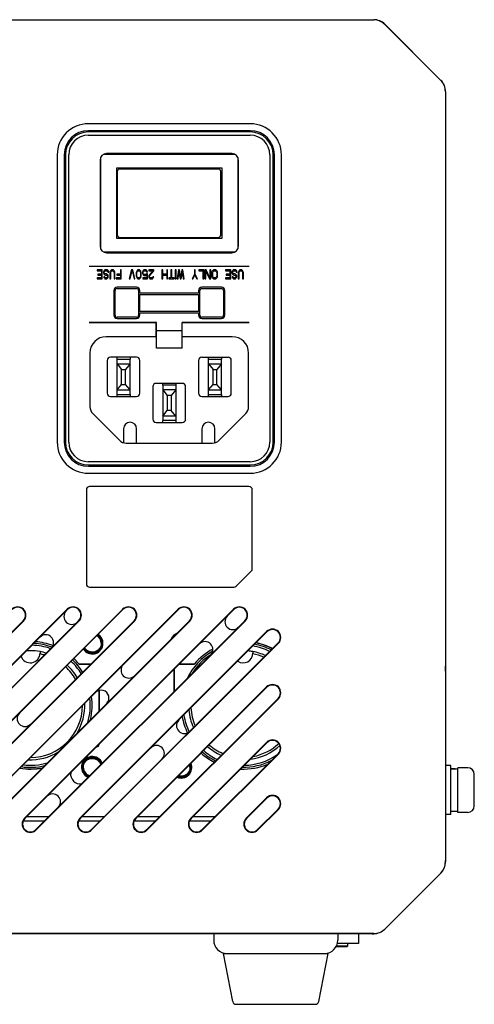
# Model space of a CAD drawing. Header units: millimetres. Extents: x 795 to 2578, y 150 to 1412.
# Tile 11 of 11: x 2192 to 2261, y 729 to 880. Entities that reach past the tile are written whole.
import ezdxf

# ---------------------------------------------------------------- set-up
doc = ezdxf.new("R2010")
doc.units = ezdxf.units.MM
doc.header["$LTSCALE"] = 39.111111
doc.layers.add('06_ALL_SURFS', color=7, linetype='CONTINUOUS')
doc.layers.add('20_ALL_FEATURES', color=7, linetype='CONTINUOUS')

msp = doc.modelspace()

# ---------------------------------------------------------------- linework, layer by layer
at = {"layer": '06_ALL_SURFS', "color": 7}
for p, q in [((2087.74, 879.756), (2245.751, 879.756)), ((2087.749, 879.728), (2245.742, 879.728)), ((2247.435, 879.027), (2256.016, 870.446)), ((2256.043, 870.459), (2247.449, 879.053)), ((2256.718, 868.753), (2256.718, 750.759)), ((2256.746, 868.762), (2256.746, 780.756)), ((2226.846, 863.822), (2202.046, 863.822)), ((2226.846, 862.752), (2202.046, 862.752)), ((2202.039, 862.056), (2226.839, 862.056)), ((2226.846, 862.556), (2202.046, 862.556)), ((2197.28, 859.056), (2197.28, 815.056)), ((2198.35, 859.056), (2198.35, 815.056)), ((2198.546, 859.056), (2198.546, 815.056)), ((2199.039, 815.056), (2199.039, 859.056)), ((2203.839, 858.256), (2203.839, 845.056)), ((2203.939, 844.656), (2203.939, 858.656)), ((2204.439, 859.156), (2224.439, 859.156)), ((2224.039, 859.256), (2204.839, 859.256)), ((2224.939, 858.656), (2224.939, 844.656)), ((2225.039, 845.056), (2225.039, 858.256)), ((2229.839, 859.056), (2229.839, 815.056)), ((2230.346, 815.056), (2230.346, 859.056)), ((2230.542, 815.056), (2230.542, 859.056)), ((2231.611, 815.056), (2231.611, 859.056)), ((2206.389, 846.256), (2206.389, 857.056)), ((2206.389, 857.056), (2222.489, 857.056)), ((2206.53, 846.706), (2206.53, 856.606)), ((2206.83, 856.906), (2221.978, 856.906)), ((2207.289, 857.056), (2207.289, 856.906)), ((2208.439, 856.906), (2208.439, 857.056)), ((2210.039, 856.906), (2210.039, 857.056)), ((2211.089, 856.906), (2211.089, 857.056)), ((2211.989, 857.056), (2211.989, 856.906)), ((2212.239, 856.906), (2212.239, 857.006)), ((2216.57, 857.006), (2212.239, 857.006)), ((2213.239, 857.006), (2213.239, 857.056)), ((2213.439, 857.006), (2213.439, 857.056)), ((2215.439, 857.006), (2215.439, 857.056)), ((2215.639, 857.056), (2215.639, 857.006)), ((2216.57, 857.006), (2216.57, 856.906)), ((2216.721, 856.906), (2216.689, 857.056)), ((2219.421, 856.906), (2219.389, 857.056)), ((2222.268, 856.606), (2222.268, 846.706)), ((2222.489, 857.056), (2222.489, 846.256)), ((2206.53, 855.356), (2206.389, 855.356)), ((2222.268, 856.456), (2222.489, 856.456)), ((2206.389, 852.156), (2206.53, 852.156)), ((2222.268, 852.156), (2222.489, 852.156)), ((2206.53, 851.156), (2206.389, 851.156)), ((2222.489, 851.156), (2222.268, 851.156)), ((2206.389, 847.956), (2206.53, 847.956)), ((2222.489, 846.256), (2206.389, 846.256)), ((2206.83, 846.406), (2221.978, 846.406)), ((2207.289, 846.406), (2207.289, 846.256)), ((2208.439, 846.406), (2208.439, 846.256)), ((2210.039, 846.406), (2210.039, 846.256)), ((2211.089, 846.256), (2211.089, 846.406)), ((2211.989, 846.406), (2211.989, 846.256)), ((2212.239, 846.306), (2212.239, 846.406)), ((2212.239, 846.306), (2216.57, 846.306)), ((2213.239, 846.256), (2213.239, 846.306)), ((2213.439, 846.256), (2213.439, 846.306)), ((2215.439, 846.256), (2215.439, 846.306)), ((2215.639, 846.306), (2215.639, 846.256)), ((2216.57, 846.406), (2216.57, 846.306)), ((2216.721, 846.406), (2216.689, 846.256)), ((2219.421, 846.406), (2219.389, 846.256)), ((2222.489, 846.856), (2222.268, 846.856)), ((2224.439, 844.156), (2204.439, 844.156)), ((2204.839, 844.056), (2224.039, 844.056)), ((2226.689, 841.956), (2202.189, 841.956)), ((2203.389, 841.456), (2203.389, 841.277)), ((2204.177, 841.456), (2203.389, 841.456)), ((2203.389, 841.277), (2204.045, 841.277)), ((2203.389, 840.235), (2203.389, 840.056)), ((2204.045, 840.235), (2203.389, 840.235)), ((2203.389, 840.056), (2204.177, 840.056)), ((2203.477, 840.801), (2203.477, 840.622)), ((2204.045, 840.801), (2203.477, 840.801)), ((2203.477, 840.622), (2204.045, 840.622)), ((2204.045, 841.277), (2204.045, 840.801)), ((2204.045, 840.622), (2204.045, 840.235)), ((2204.177, 840.056), (2204.177, 841.456)), ((2204.395, 841.247), (2204.352, 841.128)), ((2204.352, 841.128), (2204.352, 840.979)), ((2204.352, 840.979), (2204.395, 840.86)), ((2204.483, 841.367), (2204.395, 841.247)), ((2204.395, 840.86), (2204.483, 840.741)), ((2204.549, 840.384), (2204.417, 840.384)), ((2204.417, 840.384), (2204.439, 840.294)), ((2204.439, 840.294), (2204.505, 840.175)), ((2204.57, 841.426), (2204.483, 841.367)), ((2204.483, 841.098), (2204.527, 841.188)), ((2204.483, 841.009), (2204.483, 841.098)), ((2204.527, 840.92), (2204.483, 841.009)), ((2204.483, 840.741), (2204.57, 840.681)), ((2204.505, 840.175), (2204.592, 840.086)), ((2204.527, 841.188), (2204.592, 841.247)), ((2204.592, 840.86), (2204.527, 840.92)), ((2204.57, 840.324), (2204.549, 840.384)), ((2204.68, 841.456), (2204.57, 841.426)), ((2204.57, 840.681), (2204.68, 840.652)), ((2204.614, 840.264), (2204.57, 840.324)), ((2204.592, 841.247), (2204.68, 841.277)), ((2204.68, 840.83), (2204.592, 840.86)), ((2204.592, 840.086), (2204.702, 840.056)), ((2204.68, 840.235), (2204.614, 840.264)), ((2204.855, 841.456), (2204.68, 841.456)), ((2204.68, 841.277), (2204.855, 841.277)), ((2204.811, 840.83), (2204.68, 840.83)), ((2204.68, 840.652), (2204.811, 840.652)), ((2204.811, 840.235), (2204.68, 840.235)), ((2204.702, 840.056), (2204.811, 840.056)), ((2204.899, 840.801), (2204.811, 840.83)), ((2204.811, 840.652), (2204.877, 840.622)), ((2204.877, 840.264), (2204.811, 840.235)), ((2204.811, 840.056), (2204.899, 840.086)), ((2204.964, 841.426), (2204.855, 841.456)), ((2204.855, 841.277), (2204.942, 841.247)), ((2204.877, 840.622), (2204.942, 840.562)), ((2204.942, 840.324), (2204.877, 840.264)), ((2204.986, 840.741), (2204.899, 840.801)), ((2204.899, 840.086), (2204.986, 840.145)), ((2204.942, 841.247), (2205.008, 841.158)), ((2204.942, 840.562), (2204.964, 840.473)), ((2204.964, 840.413), (2204.942, 840.324)), ((2205.074, 841.337), (2204.964, 841.426)), ((2204.964, 840.473), (2204.964, 840.413)), ((2205.074, 840.622), (2204.986, 840.741)), ((2204.986, 840.145), (2205.074, 840.264)), ((2205.008, 841.158), (2205.03, 841.069)), ((2205.03, 841.069), (2205.161, 841.069)), ((2205.139, 841.188), (2205.074, 841.337)), ((2205.095, 840.503), (2205.074, 840.622)), ((2205.074, 840.264), (2205.095, 840.384)), ((2205.095, 840.384), (2205.095, 840.503)), ((2205.161, 841.069), (2205.139, 841.188)), ((2205.358, 841.128), (2205.336, 840.979)), ((2205.336, 840.979), (2205.336, 840.056)), ((2205.336, 840.056), (2205.467, 840.056)), ((2205.402, 841.247), (2205.358, 841.128)), ((2205.489, 841.367), (2205.402, 841.247)), ((2205.467, 840.979), (2205.489, 841.098)), ((2205.467, 840.056), (2205.467, 840.979)), ((2205.577, 841.426), (2205.489, 841.367)), ((2205.489, 841.098), (2205.533, 841.188)), ((2205.533, 841.188), (2205.599, 841.247)), ((2205.686, 841.456), (2205.577, 841.426)), ((2205.599, 841.247), (2205.686, 841.277)), ((2205.774, 841.456), (2205.686, 841.456)), ((2205.686, 841.277), (2205.774, 841.277)), ((2205.883, 841.426), (2205.774, 841.456)), ((2205.774, 841.277), (2205.861, 841.247)), ((2205.861, 841.247), (2205.927, 841.188)), ((2205.97, 841.367), (2205.883, 841.426)), ((2205.927, 841.188), (2205.97, 841.098)), ((2206.058, 841.247), (2205.97, 841.367)), ((2205.97, 841.098), (2205.992, 840.979)), ((2205.992, 840.979), (2205.992, 840.056)), ((2205.992, 840.056), (2206.124, 840.056)), ((2206.102, 841.128), (2206.058, 841.247)), ((2206.124, 840.979), (2206.102, 841.128)), ((2206.124, 840.056), (2206.124, 840.979)), ((2206.299, 840.235), (2206.299, 840.056)), ((2206.955, 840.235), (2206.299, 840.235)), ((2206.299, 840.056), (2207.086, 840.056)), ((2206.386, 840.801), (2206.386, 840.622)), ((2206.955, 840.801), (2206.386, 840.801)), ((2206.386, 840.622), (2206.955, 840.622)), ((2206.955, 841.456), (2206.955, 840.801)), ((2207.086, 841.456), (2206.955, 841.456)), ((2206.955, 840.622), (2206.955, 840.235)), ((2207.086, 840.056), (2207.086, 841.456)), ((2208.661, 841.456), (2208.311, 840.056)), ((2208.311, 840.056), (2208.442, 840.056)), ((2208.442, 840.056), (2208.749, 841.277)), ((2208.836, 841.456), (2208.661, 841.456)), ((2208.749, 841.277), (2209.055, 840.056)), ((2209.186, 840.056), (2208.836, 841.456)), ((2209.055, 840.056), (2209.186, 840.056)), ((2209.383, 841.039), (2209.361, 840.89)), ((2209.361, 840.89), (2209.361, 840.622)), ((2209.361, 840.622), (2209.383, 840.473)), ((2209.405, 841.128), (2209.383, 841.039)), ((2209.383, 840.473), (2209.405, 840.384)), ((2209.449, 841.247), (2209.405, 841.128)), ((2209.405, 840.384), (2209.449, 840.264)), ((2209.514, 841.337), (2209.449, 841.247)), ((2209.449, 840.264), (2209.514, 840.175)), ((2209.47, 840.86), (2209.492, 841.039)), ((2209.47, 840.652), (2209.47, 840.86)), ((2209.492, 840.473), (2209.47, 840.652)), ((2209.492, 841.039), (2209.58, 841.218)), ((2209.58, 840.294), (2209.492, 840.473)), ((2209.624, 841.426), (2209.514, 841.337)), ((2209.514, 840.175), (2209.624, 840.086)), ((2209.58, 841.218), (2209.645, 841.277)), ((2209.645, 840.235), (2209.58, 840.294)), ((2209.755, 841.456), (2209.624, 841.426)), ((2209.624, 840.086), (2209.755, 840.056)), ((2209.645, 841.277), (2209.755, 841.307)), ((2209.755, 840.205), (2209.645, 840.235)), ((2209.886, 841.426), (2209.755, 841.456)), ((2209.755, 841.307), (2209.864, 841.277)), ((2209.864, 840.235), (2209.755, 840.205)), ((2209.755, 840.056), (2209.886, 840.086)), ((2209.864, 841.277), (2209.93, 841.218)), ((2209.93, 840.294), (2209.864, 840.235)), ((2209.995, 841.337), (2209.886, 841.426)), ((2209.886, 840.086), (2209.995, 840.175)), ((2209.93, 841.218), (2210.017, 841.039)), ((2210.017, 840.473), (2209.93, 840.294)), ((2210.061, 841.247), (2209.995, 841.337)), ((2209.995, 840.175), (2210.061, 840.264)), ((2210.017, 841.039), (2210.039, 840.86)), ((2210.039, 840.652), (2210.017, 840.473)), ((2210.039, 840.86), (2210.039, 840.652)), ((2210.105, 841.128), (2210.061, 841.247)), ((2210.061, 840.264), (2210.105, 840.384)), ((2210.127, 841.039), (2210.105, 841.128)), ((2210.105, 840.384), (2210.127, 840.473)), ((2210.149, 840.89), (2210.127, 841.039)), ((2210.127, 840.473), (2210.149, 840.622)), ((2210.149, 840.622), (2210.149, 840.89)), ((2210.367, 841.218), (2210.324, 841.069)), ((2210.324, 841.069), (2210.324, 840.949)), ((2210.324, 840.949), (2210.367, 840.801)), ((2210.433, 841.337), (2210.367, 841.218)), ((2210.367, 840.801), (2210.433, 840.681)), ((2211.002, 840.205), (2210.367, 840.205)), ((2210.367, 840.205), (2210.367, 840.056)), ((2210.367, 840.056), (2211.111, 840.056)), ((2210.542, 841.426), (2210.433, 841.337)), ((2210.433, 841.039), (2210.455, 841.128)), ((2210.433, 840.979), (2210.433, 841.039)), ((2210.455, 840.89), (2210.433, 840.979)), ((2210.433, 840.681), (2210.542, 840.592)), ((2210.455, 841.128), (2210.499, 841.218)), ((2210.499, 840.801), (2210.455, 840.89)), ((2210.499, 841.218), (2210.564, 841.277)), ((2210.564, 840.741), (2210.499, 840.801)), ((2210.652, 841.456), (2210.542, 841.426)), ((2210.542, 840.592), (2210.652, 840.562)), ((2210.564, 841.277), (2210.652, 841.307)), ((2210.652, 840.711), (2210.564, 840.741)), ((2210.783, 841.456), (2210.652, 841.456)), ((2210.652, 841.307), (2210.783, 841.307)), ((2210.783, 840.711), (2210.652, 840.711)), ((2210.652, 840.562), (2210.783, 840.562)), ((2210.892, 841.426), (2210.783, 841.456)), ((2210.783, 841.307), (2210.87, 841.277)), ((2210.87, 840.741), (2210.783, 840.711)), ((2210.783, 840.562), (2210.892, 840.592)), ((2210.87, 841.277), (2210.936, 841.218)), ((2210.958, 840.83), (2210.87, 840.741)), ((2211.002, 841.337), (2210.892, 841.426)), ((2210.892, 840.592), (2211.002, 840.681)), ((2210.936, 841.218), (2210.98, 841.098)), ((2211.111, 840.83), (2210.958, 840.83)), ((2210.98, 841.098), (2211.111, 841.098)), ((2211.067, 841.218), (2211.002, 841.337)), ((2211.002, 840.681), (2211.002, 840.205)), ((2211.111, 841.098), (2211.067, 841.218)), ((2211.111, 840.056), (2211.111, 840.83)), ((2212.074, 841.456), (2211.286, 841.456)), ((2211.286, 841.456), (2211.286, 841.307)), ((2211.286, 841.307), (2211.899, 841.307)), ((2211.308, 840.562), (2211.286, 840.443)), ((2211.286, 840.443), (2211.286, 840.384)), ((2211.286, 840.384), (2211.308, 840.264)), ((2211.352, 840.652), (2211.308, 840.562)), ((2211.308, 840.264), (2211.395, 840.145)), ((2211.899, 841.307), (2211.352, 840.652)), ((2211.395, 840.145), (2211.483, 840.086)), ((2211.417, 840.443), (2211.461, 840.562)), ((2211.417, 840.384), (2211.417, 840.443)), ((2211.461, 840.294), (2211.417, 840.384)), ((2211.461, 840.562), (2212.074, 841.307)), ((2211.527, 840.235), (2211.461, 840.294)), ((2211.483, 840.086), (2211.614, 840.056)), ((2211.636, 840.205), (2211.527, 840.235)), ((2211.614, 840.056), (2211.702, 840.056)), ((2211.724, 840.205), (2211.636, 840.205)), ((2211.702, 840.056), (2211.855, 840.086)), ((2211.833, 840.235), (2211.724, 840.205)), ((2211.899, 840.294), (2211.833, 840.235)), ((2211.855, 840.086), (2211.942, 840.145)), ((2211.942, 840.384), (2211.899, 840.294)), ((2212.052, 840.384), (2211.942, 840.384)), ((2211.942, 840.145), (2212.03, 840.264)), ((2212.03, 840.264), (2212.052, 840.384)), ((2212.074, 841.307), (2212.074, 841.456)), ((2213.43, 841.456), (2213.299, 841.456)), ((2213.299, 841.456), (2213.299, 840.056)), ((2213.299, 840.056), (2213.43, 840.056)), ((2213.43, 840.801), (2213.43, 841.456)), ((2214.042, 840.801), (2213.43, 840.801)), ((2213.43, 840.622), (2214.042, 840.622)), ((2213.43, 840.056), (2213.43, 840.622)), ((2214.174, 841.456), (2214.042, 841.456)), ((2214.042, 841.456), (2214.042, 840.801)), ((2214.042, 840.622), (2214.042, 840.056)), ((2214.042, 840.056), (2214.174, 840.056)), ((2214.174, 840.056), (2214.174, 841.456)), ((2214.699, 840.205), (2214.349, 840.205)), ((2214.349, 840.205), (2214.349, 840.056)), ((2214.349, 840.056), (2215.18, 840.056)), ((2214.83, 841.456), (2214.699, 841.456)), ((2214.699, 841.456), (2214.699, 840.205)), ((2214.83, 840.205), (2214.83, 841.456)), ((2215.18, 840.205), (2214.83, 840.205)), ((2215.18, 840.056), (2215.18, 840.205)), ((2215.486, 841.456), (2215.355, 841.456)), ((2215.355, 841.456), (2215.355, 840.056)), ((2215.355, 840.056), (2215.486, 840.056)), ((2215.486, 840.056), (2215.486, 841.456)), ((2215.836, 841.456), (2215.661, 840.056)), ((2215.661, 840.056), (2215.792, 840.056)), ((2215.792, 840.056), (2215.924, 841.128)), ((2216.011, 841.456), (2215.836, 841.456)), ((2215.924, 841.128), (2216.099, 840.056)), ((2216.186, 840.324), (2216.011, 841.456)), ((2216.099, 840.056), (2216.274, 840.056)), ((2216.361, 841.456), (2216.186, 840.324)), ((2216.274, 840.056), (2216.449, 841.128)), ((2216.536, 841.456), (2216.361, 841.456)), ((2216.449, 841.128), (2216.58, 840.056)), ((2216.711, 840.056), (2216.536, 841.456)), ((2216.58, 840.056), (2216.711, 840.056)), ((2218.286, 840.741), (2217.936, 840.056)), ((2217.936, 840.056), (2218.067, 840.056)), ((2218.067, 840.056), (2218.352, 840.622)), ((2218.417, 841.456), (2218.286, 841.456)), ((2218.286, 841.456), (2218.286, 840.741)), ((2218.352, 840.622), (2218.636, 840.056)), ((2218.417, 840.741), (2218.417, 841.456)), ((2218.767, 840.056), (2218.417, 840.741)), ((2218.636, 840.056), (2218.767, 840.056)), ((2219.73, 841.456), (2218.942, 841.456)), ((2218.942, 841.456), (2218.942, 841.277)), ((2218.942, 841.277), (2219.599, 841.277)), ((2219.599, 841.277), (2219.599, 840.056)), ((2219.599, 840.056), (2219.73, 840.056)), ((2219.73, 840.056), (2219.73, 841.456)), ((2220.102, 841.456), (2219.905, 841.456)), ((2219.905, 841.456), (2219.905, 840.056)), ((2219.905, 840.056), (2220.036, 840.056)), ((2220.036, 840.056), (2220.036, 841.247)), ((2220.036, 841.247), (2220.583, 840.056)), ((2220.649, 840.235), (2220.102, 841.456)), ((2220.583, 840.056), (2220.78, 840.056)), ((2220.78, 841.456), (2220.649, 841.456)), ((2220.649, 841.456), (2220.649, 840.235)), ((2220.78, 840.056), (2220.78, 841.456)), ((2220.977, 841.128), (2220.955, 840.979)), ((2220.955, 840.979), (2220.955, 840.532)), ((2220.955, 840.532), (2220.977, 840.384)), ((2221.02, 841.247), (2220.977, 841.128)), ((2220.977, 840.384), (2221.02, 840.264)), ((2221.108, 841.367), (2221.02, 841.247)), ((2221.02, 840.264), (2221.108, 840.145)), ((2221.086, 840.979), (2221.108, 841.098)), ((2221.086, 840.532), (2221.086, 840.979)), ((2221.108, 840.413), (2221.086, 840.532)), ((2221.195, 841.426), (2221.108, 841.367)), ((2221.108, 841.098), (2221.152, 841.188)), ((2221.152, 840.324), (2221.108, 840.413)), ((2221.108, 840.145), (2221.195, 840.086)), ((2221.152, 841.188), (2221.217, 841.247)), ((2221.217, 840.264), (2221.152, 840.324)), ((2221.305, 841.456), (2221.195, 841.426)), ((2221.195, 840.086), (2221.305, 840.056)), ((2221.217, 841.247), (2221.305, 841.277)), ((2221.305, 840.235), (2221.217, 840.264)), ((2221.48, 841.456), (2221.305, 841.456)), ((2221.305, 841.277), (2221.48, 841.277)), ((2221.48, 840.235), (2221.305, 840.235)), ((2221.305, 840.056), (2221.48, 840.056)), ((2221.589, 841.426), (2221.48, 841.456)), ((2221.48, 841.277), (2221.567, 841.247)), ((2221.567, 840.264), (2221.48, 840.235)), ((2221.48, 840.056), (2221.589, 840.086)), ((2221.567, 841.247), (2221.633, 841.188)), ((2221.633, 840.324), (2221.567, 840.264)), ((2221.677, 841.367), (2221.589, 841.426)), ((2221.589, 840.086), (2221.677, 840.145)), ((2221.633, 841.188), (2221.677, 841.098)), ((2221.677, 840.413), (2221.633, 840.324)), ((2221.764, 841.247), (2221.677, 841.367)), ((2221.677, 841.098), (2221.699, 840.979)), ((2221.699, 840.532), (2221.677, 840.413)), ((2221.677, 840.145), (2221.764, 840.264)), ((2221.699, 840.979), (2221.699, 840.532)), ((2221.808, 841.128), (2221.764, 841.247)), ((2221.764, 840.264), (2221.808, 840.384)), ((2221.83, 840.979), (2221.808, 841.128)), ((2221.808, 840.384), (2221.83, 840.532)), ((2221.83, 840.532), (2221.83, 840.979)), ((2223.842, 841.456), (2223.055, 841.456)), ((2223.055, 841.456), (2223.055, 841.277)), ((2223.055, 841.277), (2223.711, 841.277)), ((2223.711, 840.235), (2223.055, 840.235)), ((2223.055, 840.235), (2223.055, 840.056)), ((2223.055, 840.056), (2223.842, 840.056)), ((2223.711, 840.801), (2223.142, 840.801)), ((2223.142, 840.801), (2223.142, 840.622)), ((2223.142, 840.622), (2223.711, 840.622)), ((2223.711, 841.277), (2223.711, 840.801)), ((2223.711, 840.622), (2223.711, 840.235)), ((2223.842, 840.056), (2223.842, 841.456)), ((2224.061, 841.247), (2224.017, 841.128)), ((2224.017, 841.128), (2224.017, 840.979)), ((2224.017, 840.979), (2224.061, 840.86)), ((2224.149, 841.367), (2224.061, 841.247)), ((2224.061, 840.86), (2224.149, 840.741)), ((2224.214, 840.384), (2224.083, 840.384)), ((2224.083, 840.384), (2224.105, 840.294)), ((2224.105, 840.294), (2224.17, 840.175)), ((2224.236, 841.426), (2224.149, 841.367)), ((2224.149, 841.098), (2224.192, 841.188)), ((2224.149, 841.009), (2224.149, 841.098)), ((2224.192, 840.92), (2224.149, 841.009)), ((2224.149, 840.741), (2224.236, 840.681)), ((2224.17, 840.175), (2224.258, 840.086)), ((2224.192, 841.188), (2224.258, 841.247)), ((2224.258, 840.86), (2224.192, 840.92)), ((2224.236, 840.324), (2224.214, 840.384)), ((2224.345, 841.456), (2224.236, 841.426)), ((2224.236, 840.681), (2224.345, 840.652)), ((2224.28, 840.264), (2224.236, 840.324)), ((2224.258, 841.247), (2224.345, 841.277)), ((2224.345, 840.83), (2224.258, 840.86)), ((2224.258, 840.086), (2224.367, 840.056)), ((2224.345, 840.235), (2224.28, 840.264)), ((2224.52, 841.456), (2224.345, 841.456)), ((2224.345, 841.277), (2224.52, 841.277)), ((2224.477, 840.83), (2224.345, 840.83)), ((2224.345, 840.652), (2224.477, 840.652)), ((2224.477, 840.235), (2224.345, 840.235)), ((2224.367, 840.056), (2224.477, 840.056)), ((2224.564, 840.801), (2224.477, 840.83)), ((2224.477, 840.652), (2224.542, 840.622)), ((2224.542, 840.264), (2224.477, 840.235)), ((2224.477, 840.056), (2224.564, 840.086)), ((2224.63, 841.426), (2224.52, 841.456)), ((2224.52, 841.277), (2224.608, 841.247)), ((2224.542, 840.622), (2224.608, 840.562)), ((2224.608, 840.324), (2224.542, 840.264)), ((2224.652, 840.741), (2224.564, 840.801)), ((2224.564, 840.086), (2224.652, 840.145)), ((2224.608, 841.247), (2224.674, 841.158)), ((2224.608, 840.562), (2224.63, 840.473)), ((2224.63, 840.413), (2224.608, 840.324)), ((2224.739, 841.337), (2224.63, 841.426)), ((2224.63, 840.473), (2224.63, 840.413)), ((2224.739, 840.622), (2224.652, 840.741)), ((2224.652, 840.145), (2224.739, 840.264)), ((2224.674, 841.158), (2224.695, 841.069)), ((2224.695, 841.069), (2224.827, 841.069)), ((2224.805, 841.188), (2224.739, 841.337)), ((2224.761, 840.503), (2224.739, 840.622)), ((2224.739, 840.264), (2224.761, 840.384)), ((2224.761, 840.384), (2224.761, 840.503)), ((2224.827, 841.069), (2224.805, 841.188)), ((2225.024, 841.128), (2225.002, 840.979)), ((2225.002, 840.979), (2225.002, 840.056)), ((2225.002, 840.056), (2225.133, 840.056)), ((2225.067, 841.247), (2225.024, 841.128)), ((2225.155, 841.367), (2225.067, 841.247)), ((2225.133, 840.979), (2225.155, 841.098)), ((2225.133, 840.056), (2225.133, 840.979)), ((2225.242, 841.426), (2225.155, 841.367)), ((2225.155, 841.098), (2225.199, 841.188)), ((2225.199, 841.188), (2225.264, 841.247)), ((2225.352, 841.456), (2225.242, 841.426)), ((2225.264, 841.247), (2225.352, 841.277)), ((2225.439, 841.456), (2225.352, 841.456)), ((2225.352, 841.277), (2225.439, 841.277)), ((2225.549, 841.426), (2225.439, 841.456)), ((2225.439, 841.277), (2225.527, 841.247)), ((2225.527, 841.247), (2225.592, 841.188)), ((2225.636, 841.367), (2225.549, 841.426)), ((2225.592, 841.188), (2225.636, 841.098)), ((2225.724, 841.247), (2225.636, 841.367)), ((2225.636, 841.098), (2225.658, 840.979)), ((2225.658, 840.979), (2225.658, 840.056)), ((2225.658, 840.056), (2225.789, 840.056)), ((2225.767, 841.128), (2225.724, 841.247)), ((2225.789, 840.979), (2225.767, 841.128)), ((2225.789, 840.056), (2225.789, 840.979)), ((2209.439, 838.781), (2206.439, 838.781)), ((2206.439, 838.581), (2209.439, 838.581)), ((2222.439, 838.781), (2219.439, 838.781)), ((2219.439, 838.581), (2222.439, 838.581)), ((2205.939, 838.281), (2205.939, 834.481)), ((2206.139, 834.481), (2206.139, 838.281)), ((2209.739, 838.281), (2209.739, 834.481)), ((2209.939, 837.881), (2209.939, 838.281)), ((2218.939, 837.881), (2209.939, 837.881)), ((2209.939, 837.681), (2218.939, 837.681)), ((2209.939, 835.081), (2209.939, 837.681)), ((2218.939, 838.281), (2218.939, 837.881)), ((2218.939, 837.681), (2218.939, 835.081)), ((2219.139, 834.481), (2219.139, 838.281)), ((2222.739, 838.281), (2222.739, 834.481)), ((2222.939, 834.481), (2222.939, 838.281)), ((2209.439, 834.181), (2206.439, 834.181)), ((2206.439, 833.981), (2209.439, 833.981)), ((2218.939, 835.081), (2209.939, 835.081)), ((2209.939, 834.881), (2218.939, 834.881)), ((2209.939, 834.481), (2209.939, 834.881)), ((2218.939, 834.881), (2218.939, 834.481)), ((2222.439, 834.181), (2219.439, 834.181)), ((2219.439, 833.981), (2222.439, 833.981)), ((2202.189, 833.356), (2212.489, 833.356)), ((2212.439, 831.206), (2212.439, 833.356)), ((2212.489, 829.431), (2212.489, 833.381)), ((2216.389, 829.431), (2216.389, 833.381)), ((2216.389, 833.356), (2226.689, 833.356)), ((2216.439, 831.206), (2216.439, 833.356)), ((2212.439, 831.206), (2204.789, 831.206)), ((2216.389, 832.081), (2212.489, 832.081)), ((2224.089, 831.206), (2216.439, 831.206)), ((2216.389, 829.431), (2212.489, 829.431)), ((2202.289, 828.706), (2202.289, 820.477)), ((2209.439, 828.056), (2205.439, 828.056)), ((2219.439, 828.056), (2223.439, 828.056)), ((2226.589, 820.477), (2226.589, 828.706)), ((2204.939, 827.556), (2204.939, 822.556)), ((2206.439, 827.756), (2208.439, 827.756)), ((2206.439, 822.356), (2206.439, 827.756)), ((2206.439, 827.056), (2208.439, 827.056)), ((2206.439, 827.056), (2207.139, 826.206)), ((2208.439, 827.056), (2207.739, 826.206)), ((2208.439, 822.356), (2208.439, 827.756)), ((2209.939, 822.556), (2209.939, 827.556)), ((2218.939, 827.556), (2218.939, 822.556)), ((2220.439, 827.756), (2222.439, 827.756)), ((2220.439, 822.356), (2220.439, 827.756)), ((2220.439, 827.056), (2222.439, 827.056)), ((2220.439, 827.056), (2221.139, 826.206)), ((2222.439, 827.056), (2221.739, 826.206)), ((2222.439, 822.356), (2222.439, 827.756)), ((2223.939, 822.556), (2223.939, 827.556)), ((2207.139, 826.206), (2207.739, 826.206)), ((2207.139, 823.906), (2207.139, 826.206)), ((2207.739, 823.906), (2207.739, 826.206)), ((2221.139, 826.206), (2221.739, 826.206)), ((2221.139, 823.906), (2221.139, 826.206)), ((2221.739, 823.906), (2221.739, 826.206)), ((2206.439, 823.056), (2207.139, 823.906)), ((2207.139, 823.906), (2207.739, 823.906)), ((2208.439, 823.056), (2207.739, 823.906)), ((2211.939, 823.556), (2211.939, 818.556)), ((2216.439, 824.056), (2212.439, 824.056)), ((2215.439, 823.756), (2213.439, 823.756)), ((2213.439, 823.756), (2213.439, 818.356)), ((2215.439, 823.756), (2215.439, 818.356)), ((2216.939, 818.556), (2216.939, 823.556)), ((2220.439, 823.056), (2221.139, 823.906)), ((2221.139, 823.906), (2221.739, 823.906)), ((2222.439, 823.056), (2221.739, 823.906)), ((2205.439, 822.056), (2209.439, 822.056)), ((2206.439, 823.056), (2208.439, 823.056)), ((2206.439, 822.356), (2208.439, 822.356)), ((2215.439, 823.056), (2213.439, 823.056)), ((2213.439, 823.056), (2214.139, 822.206)), ((2214.739, 822.206), (2214.139, 822.206)), ((2214.139, 822.206), (2214.139, 819.906)), ((2215.439, 823.056), (2214.739, 822.206)), ((2214.739, 822.206), (2214.739, 819.906)), ((2219.439, 822.056), (2223.439, 822.056)), ((2220.439, 823.056), (2222.439, 823.056)), ((2220.439, 822.356), (2222.439, 822.356)), ((2202.729, 819.417), (2206.8, 815.345)), ((2213.439, 819.056), (2214.139, 819.906)), ((2215.439, 819.056), (2213.439, 819.056)), ((2214.739, 819.906), (2214.139, 819.906)), ((2215.439, 819.056), (2214.739, 819.906)), ((2222.079, 815.345), (2226.15, 819.417)), ((2212.439, 818.056), (2216.439, 818.056)), ((2215.439, 818.356), (2213.439, 818.356)), ((2207.439, 817.106), (2207.439, 814.966)), ((2209.439, 814.906), (2209.439, 817.106)), ((2219.439, 817.106), (2219.439, 814.906)), ((2221.439, 814.966), (2221.439, 817.106)), ((2207.861, 814.906), (2221.018, 814.906)), ((2226.839, 812.056), (2202.039, 812.056)), ((2202.046, 811.556), (2226.846, 811.556)), ((2202.046, 811.36), (2226.846, 811.36)), ((2202.046, 810.29), (2226.846, 810.29)), ((2201.746, 807.756), (2201.746, 793.356)), ((2226.646, 808.256), (2202.246, 808.256)), ((2227.146, 795.663), (2227.146, 807.756)), ((2224.692, 793.002), (2226.999, 795.309)), ((2202.246, 792.856), (2224.338, 792.856)), ((2166.818, 757.453), (2198.818, 789.453)), ((2166.868, 757.403), (2198.868, 789.403)), ((2175.303, 757.453), (2207.303, 789.453)), ((2175.353, 757.403), (2207.353, 789.403)), ((2183.789, 757.453), (2215.789, 789.453)), ((2183.838, 757.403), (2215.838, 789.403)), ((2192.274, 757.453), (2224.274, 789.453)), ((2192.323, 757.403), (2224.323, 789.403)), ((2160.079, 755.706), (2192.079, 787.706)), ((2192.129, 787.657), (2160.129, 755.657)), ((2168.565, 755.706), (2200.565, 787.706)), ((2200.614, 787.657), (2168.614, 755.657)), ((2177.05, 755.706), (2209.05, 787.706)), ((2209.099, 787.657), (2177.099, 755.657)), ((2185.535, 755.706), (2217.535, 787.706)), ((2217.585, 787.657), (2185.585, 755.657)), ((2194.021, 755.706), (2226.021, 787.706)), ((2226.07, 787.657), (2194.07, 755.657)), ((2200.759, 757.453), (2229.348, 786.041)), ((2200.809, 757.403), (2229.397, 785.992)), ((2231.094, 784.295), (2202.506, 755.706)), ((2231.144, 784.245), (2202.555, 755.657)), ((2194.646, 782.97), (2194.646, 782.756)), ((2227.246, 782.97), (2227.246, 782.756)), ((2200.578, 781.101), (2202.445, 781.101)), ((2200.587, 781.056), (2200.578, 781.101)), ((2200.587, 781.056), (2202.399, 781.056)), ((2215.2, 776.886), (2215.2, 780.28)), ((2215.246, 776.931), (2215.246, 780.326)), ((2215.976, 781.056), (2218.305, 781.056)), ((2216.021, 781.101), (2218.313, 781.101)), ((2218.313, 781.101), (2218.305, 781.056)), ((2256.746, 780.756), (2256.718, 780.756)), ((2256.725, 780.097), (2256.725, 780.756)), ((2256.746, 779.956), (2256.746, 750.999)), ((2203.646, 777.018), (2203.646, 773.817)), ((2203.691, 777.029), (2203.691, 773.862)), ((2209.245, 757.453), (2229.348, 777.556)), ((2209.294, 757.403), (2229.397, 777.506)), ((2231.094, 775.809), (2210.991, 755.706)), ((2231.144, 775.76), (2211.041, 755.657)), ((2203.346, 768.41), (2203.331, 768.41)), ((2203.691, 768.771), (2203.691, 768.756)), ((2217.73, 757.453), (2229.348, 769.071)), ((2217.779, 757.403), (2229.397, 769.021)), ((2231.094, 767.324), (2219.476, 755.706)), ((2231.144, 767.275), (2219.526, 755.657)), ((2257.546, 758.006), (2257.546, 765.506)), ((2260.146, 765.181), (2258.646, 765.181)), ((2258.646, 758.334), (2258.646, 765.178)), ((2261.146, 759.331), (2261.146, 764.181)), ((2226.215, 757.453), (2229.348, 760.585)), ((2226.265, 757.403), (2229.397, 760.536)), ((2231.094, 758.839), (2227.962, 755.706)), ((2231.144, 758.789), (2228.011, 755.657)), ((2192.085, 757.056), (2195.37, 757.056)), ((2195.97, 757.656), (2192.576, 757.656)), ((2200.57, 757.056), (2203.855, 757.056)), ((2204.455, 757.656), (2201.061, 757.656)), ((2209.055, 757.056), (2212.341, 757.056)), ((2212.941, 757.656), (2209.547, 757.656)), ((2217.541, 757.056), (2220.826, 757.056)), ((2221.426, 757.656), (2218.032, 757.656)), ((2258.646, 758.506), (2257.546, 758.506)), ((2260.146, 758.331), (2258.646, 758.331)), ((2256.016, 749.066), (2247.435, 740.485)), ((2247.624, 740.635), (2255.867, 748.877)), ((2245.742, 739.784), (2087.749, 739.784)), ((2245.503, 739.756), (2087.988, 739.756)), ((2221.246, 739.756), (2221.246, 738.756)), ((2240.246, 739.756), (2240.246, 738.756)), ((2243.395, 739.756), (2243.395, 738.257)), ((2241.646, 737.756), (2239.978, 737.756)), ((2241.746, 737.856), (2240.027, 737.856)), ((2243.395, 738.257), (2240.181, 738.257)), ((2241.646, 737.756), (2241.746, 737.856)), ((2222.746, 736.756), (2238.746, 736.756)), ((2224.168, 729.361), (2222.746, 736.756)), ((2237.324, 729.361), (2238.746, 736.756)), ((2224.659, 728.956), (2236.833, 728.956))]:
    msp.add_line(p, q, dxfattribs=at)
for centre, radius, start, end in [((2245.751, 877.356), 2.4, 45, 90), ((2254.346, 868.762), 2.4, 0, 45), ((2202.046, 859.056), 4.766, 90, 180), ((2202.046, 859.056), 3.696, 90, 180), ((2226.846, 859.056), 4.766, 0, 90), ((2226.846, 859.056), 3.696, 0, 90), ((2202.046, 859.056), 3.5, 90, 180), ((2202.039, 859.056), 3, 90, 180), ((2226.839, 859.056), 3, 0, 90), ((2226.846, 859.056), 3.5, 0, 90), ((2204.839, 858.256), 1, 90, 180), ((2224.039, 858.256), 1, 0, 90), ((2206.83, 856.606), 0.3, 90, 180), ((2206.83, 846.706), 0.3, 180, 270), ((2204.839, 845.056), 1, 180, 270), ((2224.039, 845.056), 1, 270, 0), ((2206.439, 838.281), 0.5, 90, 180), ((2206.439, 838.281), 0.3, 90, 180), ((2209.439, 838.281), 0.5, 0, 90), ((2209.439, 838.281), 0.3, 0, 90), ((2219.439, 838.281), 0.5, 90, 180), ((2219.439, 838.281), 0.3, 90, 180), ((2222.439, 838.281), 0.5, 0, 90), ((2222.439, 838.281), 0.3, 0, 90), ((2206.439, 834.481), 0.5, 180, 270), ((2206.439, 834.481), 0.3, 180, 270), ((2209.439, 834.481), 0.5, 270, 0), ((2209.439, 834.481), 0.3, 270, 0), ((2219.439, 834.481), 0.5, 180, 270), ((2219.439, 834.481), 0.3, 180, 270), ((2222.439, 834.481), 0.5, 270, 0), ((2222.439, 834.481), 0.3, 270, 0), ((2204.789, 828.706), 2.5, 90, 180), ((2224.089, 828.706), 2.5, 0, 90), ((2205.439, 827.556), 0.5, 90, 180), ((2209.439, 827.556), 0.5, 0, 90), ((2219.439, 827.556), 0.5, 90, 180), ((2223.439, 827.556), 0.5, 0, 90), ((2212.439, 823.556), 0.5, 90, 180), ((2216.439, 823.556), 0.5, 0, 90), ((2205.439, 822.556), 0.5, 180, 270), ((2209.439, 822.556), 0.5, 270, 0), ((2219.439, 822.556), 0.5, 180, 270), ((2223.439, 822.556), 0.5, 270, 0), ((2203.789, 820.477), 1.5, 180, 225), ((2225.089, 820.477), 1.5, 315, 0), ((2208.439, 817.106), 1, 0, 180), ((2212.439, 818.556), 0.5, 180, 270), ((2216.439, 818.556), 0.5, 270, 0), ((2220.439, 817.106), 1, 0, 180), ((2202.046, 815.056), 4.766, 180, 270), ((2202.046, 815.056), 3.696, 180, 270), ((2202.046, 815.056), 3.5, 180, 270), ((2202.039, 815.056), 3, 180, 270), ((2207.861, 816.406), 1.5, 225, 270), ((2221.018, 816.406), 1.5, 270, 315), ((2226.839, 815.056), 3, 270, 0), ((2226.846, 815.056), 4.766, 270, 0), ((2226.846, 815.056), 3.696, 270, 0), ((2226.846, 815.056), 3.5, 270, 0), ((2202.246, 807.756), 0.5, 90, 180), ((2226.646, 807.756), 0.5, 0, 90), ((2226.646, 795.663), 0.5, 315, 0), ((2202.246, 793.356), 0.5, 180, 270), ((2224.338, 793.356), 0.5, 270, 315), ((2191.231, 788.555), 1.27, 315, 135), ((2191.231, 788.555), 1.2, 315, 135), ((2199.504, 788.343), 1.2, 135, 315), ((2199.716, 788.555), 1.27, 315, 135), ((2199.716, 788.555), 1.2, 315, 135), ((2208.201, 788.555), 1.27, 315, 135), ((2208.201, 788.555), 1.2, 315, 135), ((2216.687, 788.555), 1.27, 315, 135), ((2216.687, 788.555), 1.2, 315, 135), ((2225.172, 788.555), 1.27, 315, 135), ((2225.172, 788.555), 1.2, 315, 135), ((2224.161, 787.544), 1.2, 135, 315), ((2216.246, 784.256), 1.645, 113.64937, 156.41952), ((2230.246, 785.143), 1.27, 315, 135), ((2230.246, 785.143), 1.2, 315, 135), ((2193.146, 774.756), 9.773, 69.16883, 85.26352), ((2195.523, 784.362), 1.2, 315, 135), ((2202.646, 784.256), 1.645, 214.07449, 55.89599), ((2202.646, 784.256), 1.6, 213.77251, 56.24914), ((2202.646, 784.256), 1.465, 212.69542, 57.28214), ((2202.645, 784.255), 1.365, 0.016, 58.19674), ((2216.246, 784.256), 1.6, 118.09668, 151.83035), ((2219.918, 783.301), 1.2, 315, 134.99991), ((2225.75, 774.765), 9.74, 62.69313, 78.3988), ((2225.746, 774.756), 9.773, 62.65417, 78.30011), ((2193.146, 782.756), 1.5, 199.12017, 0), ((2193.146, 774.756), 8.35, 79.65117, 90), ((2225.746, 774.756), 9.773, 118.3252, 139.51124), ((2225.746, 782.756), 1.5, 236.29961, 0), ((2225.746, 774.756), 8.35, 79.65117, 84.96372), ((2193.146, 774.756), 8, 74.27739, 79.24124), ((2193.146, 774.756), 9.773, 40.48876, 46.83218), ((2225.746, 774.756), 8, 66.74436, 79.24124), ((2193.146, 774.756), 8, 29.86227, 47.23027), ((2208.251, 780.119), 1.2, 135, 315), ((2256.246, 779.956), 0.5, 0, 18.83968), ((2204.008, 775.876), 1.2, 315, 135.0002), ((2230.246, 776.658), 1.27, 315, 135), ((2230.246, 776.658), 1.2, 315, 135), ((2193.146, 774.756), 8, 270.32791, 359.66707), ((2225.746, 774.756), 8, 182.90175, 203.25546), ((2192.341, 772.694), 1.2, 135, 315), ((2216.736, 771.634), 1.2, 135, 315), ((2230.246, 768.173), 1.27, 315, 135), ((2230.246, 768.173), 1.2, 315, 135), ((2203.346, 768.756), 0.345, 270, 0), ((2203.346, 768.756), 0.3, 276.3813, 353.6187), ((2212.494, 767.391), 1.2, 315, 135), ((2225.746, 774.756), 8, 229.56904, 247.31899), ((2225.746, 774.756), 8, 281.08559, 312.94841), ((2202.646, 765.256), 1.645, 21.53068, 248.4361), ((2202.646, 765.256), 1.6, 20.81672, 249.1332), ((2202.646, 765.256), 1.465, 18.43311, 251.55775), ((2225.746, 774.756), 9.773, 228.75171, 243.11678), ((2225.746, 774.756), 9.75, 228.75036, 243.16063), ((2193.146, 774.756), 9.773, 260.64407, 280.88196), ((2193.146, 774.756), 9.75, 260.73679, 281.05919), ((2202.646, 765.256), 1.366, 180.02454, 253.63032), ((2216.246, 765.256), 1.645, 247.82153, 22.16325), ((2216.246, 765.256), 1.6, 248.46527, 21.46793), ((2216.246, 765.256), 1.465, 250.83422, 19.1661), ((2216.237, 765.254), 1.374, 0.07635, 17.09808), ((2225.746, 774.756), 9.773, 267.84919, 292.71887), ((2260.146, 764.181), 1, 0, 90), ((2200.826, 764.209), 1.5, 171.8699, 278.1301), ((2196.584, 759.967), 1.2, 315, 135), ((2230.246, 759.687), 1.27, 315, 135), ((2230.246, 759.687), 1.2, 315, 135), ((2260.146, 759.331), 1, 270, 0), ((2193.172, 756.555), 1.27, 135, 315), ((2193.172, 756.555), 1.2, 135, 315), ((2201.657, 756.555), 1.27, 135, 315), ((2201.657, 756.555), 1.2, 135, 315), ((2210.143, 756.555), 1.27, 135, 315), ((2210.143, 756.555), 1.2, 135, 315), ((2218.628, 756.555), 1.27, 135, 315), ((2218.628, 756.555), 1.2, 135, 315), ((2227.113, 756.555), 1.27, 135, 315), ((2227.113, 756.555), 1.2, 135, 315), ((2253.746, 750.999), 3, 349.66893, 0), ((2253.746, 750.999), 3, 315, 325.33106), ((2245.503, 742.756), 3, 304.66894, 315), ((2245.503, 742.756), 3, 270, 280.33107), ((2224.659, 729.456), 0.5, 190.88553, 270), ((2236.833, 729.456), 0.5, 270, 349.11447)]:
    msp.add_arc(centre, radius, start, end, dxfattribs=at)
for centre, major_axis, ratio, start_param, end_param in [((2245.737, 877.322), (0.921, 2.224), 0.9971479, -0.3916903, 0.3916903), ((2254.312, 868.748), (2.224, 0.921), 0.9971479, -0.3916903, 0.3916903), ((2257.546, 761.756), (8.929, 0), 0.3639702, 1.4706168, 1.5707963), ((2259.331, 761.756), (8.929, 0), 0.3639702, 1.6476821, 1.7721542), ((2254.312, 750.764), (2.224, -0.921), 0.9971479, -0.3916903, 0.3916903), ((2254.321, 750.76), (2.221, -0.92), 0.998395, -0.3334015, 0.3921315), ((2245.737, 742.19), (0.921, -2.224), 0.9971479, -0.3916903, 0.3916903), ((2245.741, 742.18), (0.92, -2.221), 0.998395, 5.8910538, 6.6753168)]:
    msp.add_ellipse(centre, major_axis=major_axis, ratio=ratio, start_param=start_param, end_param=end_param, dxfattribs=at)
for points, knots in [([(2222.268, 856.606), (2222.268, 856.645), (2222.253, 856.723), (2222.189, 856.823), (2222.092, 856.89), (2222.016, 856.906), (2221.978, 856.906)], [0, 0, 0, 0, 0.2536904, 0.5051815, 0.7536399, 1, 1, 1, 1]), ([(2221.978, 846.406), (2222.016, 846.406), (2222.092, 846.422), (2222.189, 846.489), (2222.253, 846.588), (2222.268, 846.667), (2222.268, 846.706)], [0, 0, 0, 0, 0.2463604, 0.4948188, 0.7463098, 1, 1, 1, 1]), ([(2204.011, 784.256), (2204.011, 784.11), (2203.963, 783.815), (2203.789, 783.485), (2203.593, 783.265), (2203.421, 783.125), (2203.229, 783.015), (2202.953, 782.912), (2202.655, 782.877), (2202.363, 782.915), (2202.08, 782.998), (2201.822, 783.15), (2201.612, 783.356), (2201.524, 783.475), (2201.485, 783.537)], [0, 0, 0, 0, 0.1246687, 0.2494708, 0.312048, 0.3746647, 0.4372885, 0.499904, 0.6247482, 0.6873768, 0.7499989, 0.8748325, 0.9374265, 1, 1, 1, 1]), ([(2201.281, 765.256), (2201.281, 765.417), (2201.339, 765.743), (2201.592, 766.168), (2201.914, 766.428), (2202.212, 766.558), (2202.45, 766.614), (2202.694, 766.627), (2202.937, 766.597), (2203.171, 766.524), (2203.388, 766.41), (2203.581, 766.26), (2203.744, 766.078), (2203.873, 765.87), (2203.932, 765.718), (2203.955, 765.64)], [0, 0, 0, 0, 0.1245825, 0.2492496, 0.3739534, 0.4365563, 0.4991721, 0.5617844, 0.6244013, 0.6870102, 0.7496176, 0.8122267, 0.8747947, 0.937366, 1, 1, 1, 1]), ([(2217.611, 765.256), (2217.611, 765.15), (2217.585, 764.937), (2217.475, 764.636), (2217.298, 764.368), (2217.103, 764.185), (2216.925, 764.068), (2216.734, 763.973), (2216.477, 763.898), (2216.156, 763.881), (2215.945, 763.92), (2215.844, 763.951)], [0, 0, 0, 0, 0.1247357, 0.2498087, 0.3747391, 0.4997069, 0.5623266, 0.6249366, 0.7499522, 0.8749712, 1, 1, 1, 1])]:
    msp.add_open_spline(points, degree=3, knots=knots, dxfattribs=at)
at = {"layer": '20_ALL_FEATURES', "color": 7}
for p, q in [((2202.189, 841.956), (2202.189, 841.931)), ((2226.689, 841.931), (2202.189, 841.931)), ((2226.689, 841.931), (2226.689, 841.956)), ((2212.489, 833.381), (2202.189, 833.381)), ((2202.189, 833.381), (2202.189, 833.356)), ((2226.689, 833.381), (2216.389, 833.381)), ((2226.689, 833.356), (2226.689, 833.381)), ((2206.439, 827.756), (2206.439, 828.056)), ((2208.439, 828.056), (2208.439, 827.756)), ((2220.439, 827.756), (2220.439, 828.056)), ((2222.439, 828.056), (2222.439, 827.756)), ((2213.439, 823.756), (2213.439, 824.056)), ((2215.439, 824.056), (2215.439, 823.756)), ((2206.439, 822.056), (2206.439, 822.356)), ((2208.439, 822.356), (2208.439, 822.056)), ((2220.439, 822.056), (2220.439, 822.356)), ((2222.439, 822.356), (2222.439, 822.056)), ((2213.439, 818.056), (2213.439, 818.356)), ((2215.439, 818.356), (2215.439, 818.056)), ((2257.546, 765.506), (2256.746, 765.506)), ((2257.546, 758.006), (2256.746, 758.006)), ((2241.746, 738.257), (2241.746, 737.856))]:
    msp.add_line(p, q, dxfattribs=at)
for centre, radius, start, end in [((2204.439, 858.656), 0.5, 175.71752, 180), ((2204.439, 858.656), 0.5, 90, 94.28229), ((2224.439, 858.656), 0.5, 85.71752, 90), ((2224.439, 858.656), 0.5, 0, 4.28229), ((2204.439, 844.656), 0.5, 180, 184.28229), ((2224.439, 844.656), 0.5, 355.71752, 0), ((2204.439, 844.656), 0.5, 265.71752, 270), ((2224.439, 844.656), 0.5, 270, 274.28229), ((2193.146, 774.756), 9.5, 69.40783, 86.63327), ((2193.146, 774.756), 8.35, 90, 94.1), ((2193.146, 774.756), 9.2, 70.15994, 88.3158), ((2193.146, 774.756), 8.35, 72.93233, 79.65117), ((2225.746, 774.756), 9.5, 119.38707, 154.35393), ((2225.746, 774.756), 9.2, 63.7878, 80.65748), ((2225.746, 774.756), 8.35, 65.78453, 79.65117), ((2225.746, 774.756), 9.5, 63.17345, 79.36971), ((2193.146, 774.756), 9.2, 31.87724, 46.93902), ((2193.146, 774.756), 9.5, 32.29892, 46.87777), ((2225.746, 774.756), 9.2, 122.22242, 148.02862), ((2193.146, 774.756), 8.35, 30.51389, 47.13648), ((2193.146, 774.756), 9.2, 343.45069, 6.80462), ((2193.146, 774.756), 9.5, 346.62899, 8.21431), ((2193.146, 774.756), 8.35, 329.3688, 2.05554), ((2225.746, 774.756), 8.35, 185.03783, 204.21592), ((2225.746, 774.756), 9.5, 190.63029, 206.32044), ((2225.746, 774.756), 9.2, 189.34252, 206.14423), ((2225.746, 774.756), 9.5, 228.84502, 243.64437), ((2225.746, 774.756), 9.2, 228.97056, 244.27608), ((2225.746, 774.756), 8.35, 229.37549, 246.32883), ((2225.746, 774.756), 8.35, 277.6432, 312.33995), ((2193.146, 774.756), 8.35, 267.94521, 300.63384), ((2225.746, 774.756), 9.5, 269.31808, 297.04103), ((2225.746, 774.756), 9.2, 271.17287, 304.20632), ((2193.146, 774.756), 9.5, 261.78569, 283.37101), ((2193.146, 774.756), 9.2, 263.19538, 286.54931), ((2223.246, 738.756), 2, 180, 270), ((2238.246, 738.756), 2, 270, 0)]:
    msp.add_arc(centre, radius, start, end, dxfattribs=at)

doc.saveas('drawing.dxf')
